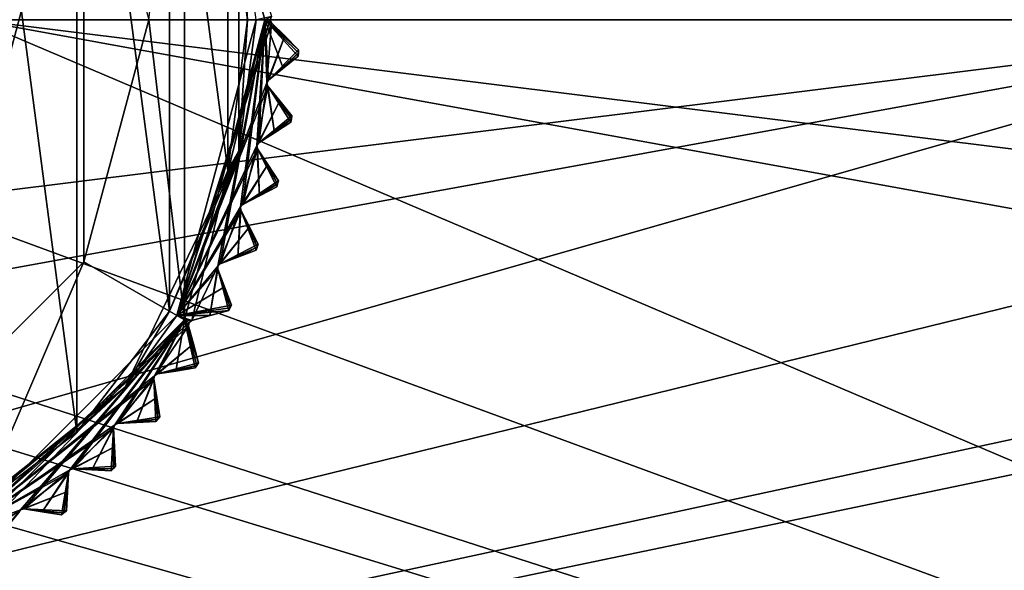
# Model space of a CAD drawing. Header units: millimetres. Extents: x -114 to 114, y -48 to 36.
# Tile 209 of 256: x 32 to 55, y -13 to 0. Entities that reach past the tile are written whole.
import ezdxf

# ---------------------------------------------------------------- set-up
doc = ezdxf.new("R2010")
doc.units = ezdxf.units.MM
doc.header["$LTSCALE"] = 65.185185
for name, color, linetype in [('2', 7, 'CONTINUOUS'), ('2786', 7, 'CONTINUOUS'), ('3463', 7, 'CONTINUOUS'), ('3464', 7, 'CONTINUOUS'), ('3526', 7, 'CONTINUOUS'), ('3528', 7, 'CONTINUOUS'), ('3529', 7, 'CONTINUOUS'), ('3530', 7, 'CONTINUOUS'), ('3531', 7, 'CONTINUOUS'), ('3532', 7, 'CONTINUOUS'), ('3533', 7, 'CONTINUOUS'), ('3534', 7, 'CONTINUOUS'), ('3535', 7, 'CONTINUOUS'), ('3536', 7, 'CONTINUOUS'), ('3537', 7, 'CONTINUOUS'), ('3538', 7, 'CONTINUOUS'), ('3539', 7, 'CONTINUOUS'), ('3540', 7, 'CONTINUOUS'), ('3541', 7, 'CONTINUOUS'), ('3542', 7, 'CONTINUOUS'), ('3543', 7, 'CONTINUOUS'), ('3545', 7, 'CONTINUOUS'), ('3586', 7, 'CONTINUOUS'), ('3618', 7, 'CONTINUOUS'), ('3619', 7, 'CONTINUOUS'), ('3620', 7, 'CONTINUOUS'), ('3621', 7, 'CONTINUOUS'), ('3622', 7, 'CONTINUOUS'), ('3623', 7, 'CONTINUOUS'), ('3624', 7, 'CONTINUOUS'), ('3625', 7, 'CONTINUOUS'), ('3626', 7, 'CONTINUOUS'), ('3627', 7, 'CONTINUOUS'), ('3652', 7, 'CONTINUOUS'), ('3653', 7, 'CONTINUOUS'), ('3836', 7, 'CONTINUOUS'), ('3837', 7, 'CONTINUOUS'), ('3840', 7, 'CONTINUOUS'), ('3893', 7, 'CONTINUOUS'), ('3894', 7, 'CONTINUOUS'), ('3895', 7, 'CONTINUOUS'), ('3896', 7, 'CONTINUOUS'), ('3897', 7, 'CONTINUOUS'), ('3898', 7, 'CONTINUOUS'), ('3899', 7, 'CONTINUOUS'), ('3900', 7, 'CONTINUOUS'), ('3901', 7, 'CONTINUOUS')]:
    doc.layers.add(name, color=color, linetype=linetype)

msp = doc.modelspace()

# ---------------------------------------------------------------- linework, layer by layer
at = {"layer": '2', "linetype": 'CONTINUOUS'}
for points in [[(-11.634, -6.848, 92.5), (113, -35, 92.5), (-9.8, 0, 92.5), (-11.634, -6.848, 92.5)], [(-9.8, 0, 92.5), (113, -35, 92.5), (21.275, -6.847, 92.5), (-9.8, 0, 92.5)], [(29.326, -4.231, 92.5), (113, -35, 92.5), (30.7, 0, 92.5), (29.326, -4.231, 92.5)], [(113, -35, 92.5), (68.275, -6.847, 92.5), (30.7, 0, 92.5), (113, -35, 92.5)], [(64.674, -4.231, 92.5), (63.3, 0, 92.5), (30.7, 0, 92.5), (64.674, -4.231, 92.5)], [(68.275, -6.847, 92.5), (64.674, -4.231, 92.5), (30.7, 0, 92.5), (68.275, -6.847, 92.5)], [(25.725, -6.847, 92.5), (113, -35, 92.5), (29.326, -4.231, 92.5), (25.725, -6.847, 92.5)], [(-16.649, -11.864, 92.5), (113, -35, 92.5), (-11.634, -6.848, 92.5), (-16.649, -11.864, 92.5)], [(21.275, -6.847, 92.5), (113, -35, 92.5), (25.725, -6.847, 92.5), (21.275, -6.847, 92.5)], [(-70.5, -8.8, 92.5), (113, -35, 92.5), (-67.781, -8.369, 92.5), (-70.5, -8.8, 92.5)], [(113, -35, 92.5), (-23.5, -13.7, 92.5), (-67.781, -8.369, 92.5), (113, -35, 92.5)], [(-113, -35, 92.5), (113, -35, 92.5), (-70.5, -8.8, 92.5), (-113, -35, 92.5)], [(-23.5, -13.7, 92.5), (113, -35, 92.5), (-16.649, -11.864, 92.5), (-23.5, -13.7, 92.5)]]:
    msp.add_3dface(points, dxfattribs=at)
at = {"layer": '2786', "linetype": 'CONTINUOUS'}
for points in [[(-50.5, -32.5, 90), (63.3, 0, 90), (64.674, -4.231, 90), (-50.5, -32.5, 90)], [(63.3, 0, 90), (-50.5, -32.5, 90), (25.725, -6.847, 90), (63.3, 0, 90)], [(63.3, 0, 90), (25.725, -6.847, 90), (29.326, -4.231, 90), (63.3, 0, 90)], [(63.3, 0, 90), (29.326, -4.231, 90), (30.7, 0, 90), (63.3, 0, 90)], [(-50.5, -32.5, 90), (64.674, -4.231, 90), (68.275, -6.847, 90), (-50.5, -32.5, 90)], [(110.5, -32.5, 90), (-50.5, -32.5, 90), (72.725, -6.847, 90), (110.5, -32.5, 90)], [(-50.5, -32.5, 90), (68.275, -6.847, 90), (72.725, -6.847, 90), (-50.5, -32.5, 90)]]:
    msp.add_3dface(points, dxfattribs=at)
at = {"layer": '3463', "linetype": 'CONTINUOUS'}
for points in [[(33.079, 9.584, 110), (30.271, 11.737, 110), (33.079, -9.584, 110), (33.079, 9.584, 110)], [(33.079, -9.584, 110), (30.271, 11.737, 110), (30.271, -11.737, 110), (33.079, -9.584, 110)], [(35.233, 6.777, 110), (33.079, 9.584, 110), (35.233, -6.777, 110), (35.233, 6.777, 110)], [(35.233, -6.777, 110), (33.079, 9.584, 110), (33.079, -9.584, 110), (35.233, -6.777, 110)], [(36.588, 3.508, 110), (35.233, 6.777, 110), (36.588, -3.508, 110), (36.588, 3.508, 110)], [(36.588, -3.508, 110), (35.233, 6.777, 110), (35.233, -6.777, 110), (36.588, -3.508, 110)], [(37.05, 0, 110), (36.588, 3.508, 110), (36.588, -3.508, 110), (37.05, 0, 110)]]:
    msp.add_3dface(points, dxfattribs=at)
at = {"layer": '3464', "linetype": 'CONTINUOUS'}
for points in [[(35.581, 6.975, 93), (35.581, -6.975, 93), (34.75, 0, 93), (35.581, 6.975, 93)], [(37.45, 0, 93), (35.581, -6.975, 93), (35.581, 6.975, 93), (37.45, 0, 93)], [(34.75, 0, 93), (35.581, -6.975, 93), (33.243, -5.625, 93), (34.75, 0, 93)], [(33.243, -5.625, 93), (30.475, -12.081, 93), (29.125, -9.743, 93), (33.243, -5.625, 93)], [(35.581, -6.975, 93), (30.475, -12.081, 93), (33.243, -5.625, 93), (35.581, -6.975, 93)]]:
    msp.add_3dface(points, dxfattribs=at)
at = {"layer": '3526', "linetype": 'CONTINUOUS'}
for points in [[(37.912, -0.379, 108.833), (38.233, -0.7, 108.5), (37.604, -0.071, 109.146), (37.912, -0.379, 108.833)], [(37.604, -0.071, 109.146), (38.233, -0.7, 108.5), (38.233, -0.7, 93.8), (37.604, -0.071, 109.146)], [(37.604, -0.071, 93.154), (37.604, -0.071, 109.146), (37.912, -0.379, 93.467), (37.604, -0.071, 93.154)], [(37.912, -0.379, 93.467), (37.604, -0.071, 109.146), (38.233, -0.7, 93.8), (37.912, -0.379, 93.467)]]:
    msp.add_3dface(points, dxfattribs=at)
at = {"layer": '3528', "linetype": 'CONTINUOUS'}
for points in [[(37.794, -1.884, 108.833), (38.079, -2.236, 108.5), (37.519, -1.545, 109.146), (37.794, -1.884, 108.833)], [(37.519, -1.545, 109.146), (38.079, -2.236, 108.5), (38.079, -2.236, 93.8), (37.519, -1.545, 109.146)], [(37.519, -1.545, 93.154), (37.519, -1.545, 109.146), (37.794, -1.883, 93.467), (37.519, -1.545, 93.154)], [(37.794, -1.883, 93.467), (37.519, -1.545, 109.146), (38.079, -2.236, 93.8), (37.794, -1.883, 93.467)]]:
    msp.add_3dface(points, dxfattribs=at)
at = {"layer": '3529', "linetype": 'CONTINUOUS'}
for points in [[(38.226, -0.844, 93.8), (38.226, -0.844, 108.5), (37.534, -1.404, 93.154), (38.226, -0.844, 93.8)], [(37.534, -1.404, 93.154), (38.226, -0.844, 108.5), (37.873, -1.13, 108.833), (37.534, -1.404, 93.154)], [(37.873, -1.129, 93.467), (38.226, -0.844, 93.8), (37.534, -1.404, 93.154), (37.873, -1.129, 93.467)], [(37.534, -1.404, 109.146), (37.534, -1.404, 93.154), (37.873, -1.13, 108.833), (37.534, -1.404, 109.146)]]:
    msp.add_3dface(points, dxfattribs=at)
at = {"layer": '3530', "linetype": 'CONTINUOUS'}
for points in [[(37.519, -3.367, 108.833), (37.766, -3.748, 108.5), (37.281, -3.002, 109.146), (37.519, -3.367, 108.833)], [(37.281, -3.002, 109.146), (37.766, -3.748, 108.5), (37.766, -3.748, 93.8), (37.281, -3.002, 109.146)], [(37.281, -3.002, 93.154), (37.281, -3.002, 109.146), (37.519, -3.367, 93.467), (37.281, -3.002, 93.154)], [(37.519, -3.367, 93.467), (37.281, -3.002, 109.146), (37.766, -3.748, 93.8), (37.519, -3.367, 93.467)]]:
    msp.add_3dface(points, dxfattribs=at)
at = {"layer": '3531', "linetype": 'CONTINUOUS'}
for points in [[(38.057, -2.379, 93.8), (38.057, -2.379, 108.5), (37.311, -2.863, 93.154), (38.057, -2.379, 93.8)], [(37.311, -2.863, 93.154), (38.057, -2.379, 108.5), (37.676, -2.626, 108.833), (37.311, -2.863, 93.154)], [(37.676, -2.626, 93.467), (38.057, -2.379, 93.8), (37.311, -2.863, 93.154), (37.676, -2.626, 93.467)], [(37.311, -2.863, 109.146), (37.311, -2.863, 93.154), (37.676, -2.626, 108.833), (37.311, -2.863, 109.146)]]:
    msp.add_3dface(points, dxfattribs=at)
at = {"layer": '3532', "linetype": 'CONTINUOUS'}
for points in [[(37.09, -4.814, 108.833), (37.296, -5.219, 108.5), (36.892, -4.426, 109.146), (37.09, -4.814, 108.833)], [(36.892, -4.426, 109.146), (37.296, -5.219, 108.5), (37.296, -5.219, 93.8), (36.892, -4.426, 109.146)], [(36.892, -4.426, 93.154), (36.892, -4.426, 109.146), (37.09, -4.814, 93.467), (36.892, -4.426, 93.154)], [(37.09, -4.814, 93.467), (36.892, -4.426, 109.146), (37.296, -5.219, 93.8), (37.09, -4.814, 93.467)]]:
    msp.add_3dface(points, dxfattribs=at)
at = {"layer": '3533', "linetype": 'CONTINUOUS'}
for points in [[(37.729, -3.887, 93.8), (37.729, -3.887, 108.5), (36.936, -4.291, 93.154), (37.729, -3.887, 93.8)], [(36.936, -4.291, 93.154), (37.729, -3.887, 108.5), (37.324, -4.093, 108.833), (36.936, -4.291, 93.154)], [(37.324, -4.093, 93.467), (37.729, -3.887, 93.8), (36.936, -4.291, 93.154), (37.324, -4.093, 93.467)], [(36.936, -4.291, 109.146), (36.936, -4.291, 93.154), (37.324, -4.093, 108.833), (36.936, -4.291, 109.146)]]:
    msp.add_3dface(points, dxfattribs=at)
at = {"layer": '3534', "linetype": 'CONTINUOUS'}
for points in [[(36.512, -6.208, 108.833), (36.675, -6.632, 108.5), (36.356, -5.801, 109.146), (36.512, -6.208, 108.833)], [(36.356, -5.801, 109.146), (36.675, -6.632, 108.5), (36.675, -6.632, 93.8), (36.356, -5.801, 109.146)], [(36.356, -5.801, 93.154), (36.356, -5.801, 109.146), (36.512, -6.208, 93.467), (36.356, -5.801, 93.154)], [(36.512, -6.208, 93.467), (36.356, -5.801, 109.146), (36.675, -6.632, 93.8), (36.512, -6.208, 93.467)]]:
    msp.add_3dface(points, dxfattribs=at)
at = {"layer": '3535', "linetype": 'CONTINUOUS'}
for points in [[(37.244, -5.353, 93.8), (37.244, -5.353, 108.5), (36.413, -5.672, 93.154), (37.244, -5.353, 93.8)], [(36.413, -5.672, 93.154), (37.244, -5.353, 108.5), (36.821, -5.516, 108.833), (36.413, -5.672, 93.154)], [(36.821, -5.516, 93.467), (37.244, -5.353, 93.8), (36.413, -5.672, 93.154), (36.821, -5.516, 93.467)], [(36.413, -5.672, 109.146), (36.413, -5.672, 93.154), (36.821, -5.516, 108.833), (36.413, -5.672, 109.146)]]:
    msp.add_3dface(points, dxfattribs=at)
at = {"layer": '3536', "linetype": 'CONTINUOUS'}
for points in [[(35.792, -7.535, 108.833), (35.909, -7.973, 108.5), (35.679, -7.113, 109.146), (35.792, -7.535, 108.833)], [(35.679, -7.113, 109.146), (35.909, -7.973, 108.5), (35.909, -7.973, 93.8), (35.679, -7.113, 109.146)], [(35.679, -7.113, 93.154), (35.679, -7.113, 109.146), (35.792, -7.534, 93.467), (35.679, -7.113, 93.154)], [(35.792, -7.534, 93.467), (35.679, -7.113, 109.146), (35.909, -7.973, 93.8), (35.792, -7.534, 93.467)]]:
    msp.add_3dface(points, dxfattribs=at)
at = {"layer": '3537', "linetype": 'CONTINUOUS'}
for points in [[(36.609, -6.76, 93.8), (36.609, -6.76, 108.5), (35.75, -6.991, 93.154), (36.609, -6.76, 93.8)], [(35.75, -6.991, 93.154), (36.609, -6.76, 108.5), (36.171, -6.878, 108.833), (35.75, -6.991, 93.154)], [(36.171, -6.878, 93.467), (36.609, -6.76, 93.8), (35.75, -6.991, 93.154), (36.171, -6.878, 93.467)], [(35.75, -6.991, 109.146), (35.75, -6.991, 93.154), (36.171, -6.878, 108.833), (35.75, -6.991, 109.146)]]:
    msp.add_3dface(points, dxfattribs=at)
at = {"layer": '3538', "linetype": 'CONTINUOUS'}
for points in [[(34.937, -8.778, 108.833), (35.008, -9.226, 108.5), (34.869, -8.347, 109.146), (34.937, -8.778, 108.833)], [(34.869, -8.347, 109.146), (35.008, -9.226, 108.5), (35.008, -9.226, 93.8), (34.869, -8.347, 109.146)], [(34.869, -8.347, 93.154), (34.869, -8.347, 109.146), (34.937, -8.778, 93.467), (34.869, -8.347, 93.154)], [(34.937, -8.778, 93.467), (34.869, -8.347, 109.146), (35.008, -9.226, 93.8), (34.937, -8.778, 93.467)]]:
    msp.add_3dface(points, dxfattribs=at)
at = {"layer": '3539', "linetype": 'CONTINUOUS'}
for points in [[(35.831, -8.094, 93.8), (35.831, -8.094, 108.5), (34.952, -8.233, 93.154), (35.831, -8.094, 93.8)], [(34.952, -8.233, 93.154), (35.831, -8.094, 108.5), (35.383, -8.165, 108.833), (34.952, -8.233, 93.154)], [(35.383, -8.165, 93.467), (35.831, -8.094, 93.8), (34.952, -8.233, 93.154), (35.383, -8.165, 93.467)], [(34.952, -8.233, 109.146), (34.952, -8.233, 93.154), (35.383, -8.165, 108.833), (34.952, -8.233, 109.146)]]:
    msp.add_3dface(points, dxfattribs=at)
at = {"layer": '3540', "linetype": 'CONTINUOUS'}
for points in [[(33.957, -9.926, 108.833), (33.981, -10.379, 108.5), (33.934, -9.49, 109.146), (33.957, -9.926, 108.833)], [(33.934, -9.49, 109.146), (33.981, -10.379, 108.5), (33.981, -10.379, 93.8), (33.934, -9.49, 109.146)], [(33.934, -9.49, 93.154), (33.934, -9.49, 109.146), (33.957, -9.925, 93.467), (33.934, -9.49, 93.154)], [(33.957, -9.925, 93.467), (33.934, -9.49, 109.146), (33.981, -10.379, 93.8), (33.957, -9.925, 93.467)]]:
    msp.add_3dface(points, dxfattribs=at)
at = {"layer": '3541', "linetype": 'CONTINUOUS'}
for points in [[(34.917, -9.338, 93.8), (34.917, -9.338, 108.5), (34.029, -9.385, 93.154), (34.917, -9.338, 93.8)], [(34.029, -9.385, 93.154), (34.917, -9.338, 108.5), (34.464, -9.362, 108.833), (34.029, -9.385, 93.154)], [(34.464, -9.362, 93.467), (34.917, -9.338, 93.8), (34.029, -9.385, 93.154), (34.464, -9.362, 93.467)], [(34.029, -9.385, 109.146), (34.029, -9.385, 93.154), (34.464, -9.362, 108.833), (34.029, -9.385, 109.146)]]:
    msp.add_3dface(points, dxfattribs=at)
at = {"layer": '3542', "linetype": 'CONTINUOUS'}
for points in [[(32.862, -10.964, 108.833), (32.838, -11.417, 108.5), (32.885, -10.529, 109.146), (32.862, -10.964, 108.833)], [(32.885, -10.529, 109.146), (32.838, -11.417, 108.5), (32.838, -11.417, 93.8), (32.885, -10.529, 109.146)], [(32.862, -10.964, 93.467), (32.885, -10.529, 109.146), (32.838, -11.417, 93.8), (32.862, -10.964, 93.467)], [(32.885, -10.529, 93.154), (32.885, -10.529, 109.146), (32.862, -10.964, 93.467), (32.885, -10.529, 93.154)]]:
    msp.add_3dface(points, dxfattribs=at)
at = {"layer": '3543', "linetype": 'CONTINUOUS'}
for points in [[(33.879, -10.481, 93.8), (33.879, -10.481, 108.5), (32.99, -10.434, 93.154), (33.879, -10.481, 93.8)], [(32.99, -10.434, 93.154), (33.879, -10.481, 108.5), (33.426, -10.457, 108.833), (32.99, -10.434, 93.154)], [(33.426, -10.457, 93.467), (33.879, -10.481, 93.8), (32.99, -10.434, 93.154), (33.426, -10.457, 93.467)], [(32.99, -10.434, 109.146), (32.99, -10.434, 93.154), (33.426, -10.457, 108.833), (32.99, -10.434, 109.146)]]:
    msp.add_3dface(points, dxfattribs=at)
at = {"layer": '3545', "linetype": 'CONTINUOUS'}
for points in [[(32.726, -11.508, 93.8), (32.726, -11.508, 108.5), (31.847, -11.369, 93.154), (32.726, -11.508, 93.8)], [(31.847, -11.369, 93.154), (32.726, -11.508, 108.5), (32.278, -11.437, 108.833), (31.847, -11.369, 93.154)], [(32.278, -11.437, 93.467), (32.726, -11.508, 93.8), (31.847, -11.369, 93.154), (32.278, -11.437, 93.467)], [(31.847, -11.369, 109.146), (31.847, -11.369, 93.154), (32.278, -11.437, 108.833), (31.847, -11.369, 109.146)]]:
    msp.add_3dface(points, dxfattribs=at)
at = {"layer": '3586', "linetype": 'CONTINUOUS'}
for points in [[(37.45, 0, 93), (35.581, 6.975, 93), (37.604, 0.071, 93.154), (37.45, 0, 93)], [(37.45, 0, 93), (37.604, 0.071, 93.154), (37.575, 0, 93.125), (37.45, 0, 93)], [(35.581, -6.975, 93), (37.45, 0, 93), (35.75, -6.991, 93.154), (35.581, -6.975, 93)], [(35.75, -6.991, 93.154), (37.45, 0, 93), (36.358, -5.725, 93.125), (35.75, -6.991, 93.154)], [(37.45, 0, 93), (36.413, -5.672, 93.154), (36.358, -5.725, 93.125), (37.45, 0, 93)], [(36.413, -5.672, 93.154), (37.45, 0, 93), (36.886, -4.349, 93.125), (36.413, -5.672, 93.154)], [(37.45, 0, 93), (36.936, -4.291, 93.154), (36.886, -4.349, 93.125), (37.45, 0, 93)], [(36.936, -4.291, 93.154), (37.45, 0, 93), (37.267, -2.926, 93.125), (36.936, -4.291, 93.154)], [(37.45, 0, 93), (37.311, -2.863, 93.154), (37.267, -2.926, 93.125), (37.45, 0, 93)], [(37.311, -2.863, 93.154), (37.45, 0, 93), (37.498, -1.471, 93.125), (37.311, -2.863, 93.154)], [(37.45, 0, 93), (37.604, -0.071, 93.154), (37.912, -0.379, 93.467), (37.45, 0, 93)], [(37.604, -0.071, 93.154), (37.45, 0, 93), (37.575, 0, 93.125), (37.604, -0.071, 93.154)], [(37.45, 0, 93), (37.912, -0.379, 93.467), (38.233, -0.7, 93.8), (37.45, 0, 93)], [(37.45, 0, 93), (38.233, -0.7, 93.8), (38.23, -0.772, 93.8), (37.45, 0, 93)], [(37.45, 0, 93), (38.226, -0.844, 93.8), (37.873, -1.129, 93.467), (37.45, 0, 93)], [(38.226, -0.844, 93.8), (37.45, 0, 93), (38.23, -0.772, 93.8), (38.226, -0.844, 93.8)], [(37.45, 0, 93), (37.873, -1.129, 93.467), (37.534, -1.404, 93.154), (37.45, 0, 93)], [(37.45, 0, 93), (37.534, -1.404, 93.154), (37.498, -1.471, 93.125), (37.45, 0, 93)], [(37.676, -2.626, 93.467), (37.311, -2.863, 93.154), (37.498, -1.471, 93.125), (37.676, -2.626, 93.467)], [(37.519, -1.545, 93.154), (37.676, -2.626, 93.467), (37.498, -1.471, 93.125), (37.519, -1.545, 93.154)], [(37.519, -1.545, 93.154), (37.794, -1.883, 93.467), (38.068, -2.307, 93.8), (37.519, -1.545, 93.154)], [(37.519, -1.545, 93.154), (38.057, -2.379, 93.8), (37.676, -2.626, 93.467), (37.519, -1.545, 93.154)], [(38.057, -2.379, 93.8), (37.519, -1.545, 93.154), (38.068, -2.307, 93.8), (38.057, -2.379, 93.8)], [(37.794, -1.883, 93.467), (38.079, -2.236, 93.8), (38.068, -2.307, 93.8), (37.794, -1.883, 93.467)], [(37.324, -4.093, 93.467), (36.936, -4.291, 93.154), (37.267, -2.926, 93.125), (37.324, -4.093, 93.467)], [(37.281, -3.002, 93.154), (37.324, -4.093, 93.467), (37.267, -2.926, 93.125), (37.281, -3.002, 93.154)], [(37.281, -3.002, 93.154), (37.519, -3.367, 93.467), (37.747, -3.818, 93.8), (37.281, -3.002, 93.154)], [(37.281, -3.002, 93.154), (37.729, -3.887, 93.8), (37.324, -4.093, 93.467), (37.281, -3.002, 93.154)], [(37.729, -3.887, 93.8), (37.281, -3.002, 93.154), (37.747, -3.818, 93.8), (37.729, -3.887, 93.8)], [(37.519, -3.367, 93.467), (37.766, -3.748, 93.8), (37.747, -3.818, 93.8), (37.519, -3.367, 93.467)], [(36.821, -5.516, 93.467), (36.413, -5.672, 93.154), (36.886, -4.349, 93.125), (36.821, -5.516, 93.467)], [(36.892, -4.426, 93.154), (36.821, -5.516, 93.467), (36.886, -4.349, 93.125), (36.892, -4.426, 93.154)], [(36.892, -4.426, 93.154), (37.244, -5.353, 93.8), (36.821, -5.516, 93.467), (36.892, -4.426, 93.154)], [(36.892, -4.426, 93.154), (37.09, -4.814, 93.467), (37.27, -5.286, 93.8), (36.892, -4.426, 93.154)], [(37.244, -5.353, 93.8), (36.892, -4.426, 93.154), (37.27, -5.286, 93.8), (37.244, -5.353, 93.8)], [(37.09, -4.814, 93.467), (37.296, -5.219, 93.8), (37.27, -5.286, 93.8), (37.09, -4.814, 93.467)], [(36.171, -6.878, 93.467), (35.75, -6.991, 93.154), (36.358, -5.725, 93.125), (36.171, -6.878, 93.467)], [(36.356, -5.801, 93.154), (36.171, -6.878, 93.467), (36.358, -5.725, 93.125), (36.356, -5.801, 93.154)], [(36.356, -5.801, 93.154), (36.609, -6.76, 93.8), (36.171, -6.878, 93.467), (36.356, -5.801, 93.154)], [(36.356, -5.801, 93.154), (36.512, -6.208, 93.467), (36.642, -6.696, 93.8), (36.356, -5.801, 93.154)], [(36.609, -6.76, 93.8), (36.356, -5.801, 93.154), (36.642, -6.696, 93.8), (36.609, -6.76, 93.8)], [(36.512, -6.208, 93.467), (36.675, -6.632, 93.8), (36.642, -6.696, 93.8), (36.512, -6.208, 93.467)], [(30.475, -12.081, 93), (35.581, -6.975, 93), (30.613, -12.179, 93.154), (30.475, -12.081, 93)], [(30.613, -12.179, 93.154), (35.581, -6.975, 93), (31.773, -11.387, 93.125), (30.613, -12.179, 93.154)], [(35.581, -6.975, 93), (31.847, -11.369, 93.154), (31.773, -11.387, 93.125), (35.581, -6.975, 93)], [(31.847, -11.369, 93.154), (35.581, -6.975, 93), (32.918, -10.46, 93.125), (31.847, -11.369, 93.154)], [(35.581, -6.975, 93), (32.99, -10.434, 93.154), (32.918, -10.46, 93.125), (35.581, -6.975, 93)], [(32.99, -10.434, 93.154), (35.581, -6.975, 93), (33.96, -9.418, 93.125), (32.99, -10.434, 93.154)], [(35.581, -6.975, 93), (34.029, -9.385, 93.154), (33.96, -9.418, 93.125), (35.581, -6.975, 93)], [(34.029, -9.385, 93.154), (35.581, -6.975, 93), (34.887, -8.273, 93.125), (34.029, -9.385, 93.154)], [(35.581, -6.975, 93), (34.952, -8.233, 93.154), (34.887, -8.273, 93.125), (35.581, -6.975, 93)], [(35.581, -6.975, 93), (35.383, -8.165, 93.467), (34.952, -8.233, 93.154), (35.581, -6.975, 93)], [(35.581, -6.975, 93), (35.831, -8.094, 93.8), (35.383, -8.165, 93.467), (35.581, -6.975, 93)], [(35.581, -6.975, 93), (35.679, -7.113, 93.154), (35.792, -7.534, 93.467), (35.581, -6.975, 93)], [(35.679, -7.113, 93.154), (35.581, -6.975, 93), (35.689, -7.037, 93.125), (35.679, -7.113, 93.154)], [(35.581, -6.975, 93), (35.792, -7.534, 93.467), (35.909, -7.973, 93.8), (35.581, -6.975, 93)], [(35.581, -6.975, 93), (35.909, -7.973, 93.8), (35.87, -8.033, 93.8), (35.581, -6.975, 93)], [(35.581, -6.975, 93), (35.75, -6.991, 93.154), (35.689, -7.037, 93.125), (35.581, -6.975, 93)], [(35.831, -8.094, 93.8), (35.581, -6.975, 93), (35.87, -8.033, 93.8), (35.831, -8.094, 93.8)], [(34.464, -9.362, 93.467), (34.029, -9.385, 93.154), (34.887, -8.273, 93.125), (34.464, -9.362, 93.467)], [(34.869, -8.347, 93.154), (34.464, -9.362, 93.467), (34.887, -8.273, 93.125), (34.869, -8.347, 93.154)], [(34.869, -8.347, 93.154), (34.917, -9.338, 93.8), (34.464, -9.362, 93.467), (34.869, -8.347, 93.154)], [(34.869, -8.347, 93.154), (34.937, -8.778, 93.467), (34.963, -9.282, 93.8), (34.869, -8.347, 93.154)], [(34.917, -9.338, 93.8), (34.869, -8.347, 93.154), (34.963, -9.282, 93.8), (34.917, -9.338, 93.8)], [(34.937, -8.778, 93.467), (35.008, -9.226, 93.8), (34.963, -9.282, 93.8), (34.937, -8.778, 93.467)], [(33.426, -10.457, 93.467), (32.99, -10.434, 93.154), (33.96, -9.418, 93.125), (33.426, -10.457, 93.467)], [(33.934, -9.49, 93.154), (33.426, -10.457, 93.467), (33.96, -9.418, 93.125), (33.934, -9.49, 93.154)], [(33.934, -9.49, 93.154), (33.879, -10.481, 93.8), (33.426, -10.457, 93.467), (33.934, -9.49, 93.154)], [(33.879, -10.481, 93.8), (33.934, -9.49, 93.154), (33.93, -10.43, 93.8), (33.879, -10.481, 93.8)], [(33.934, -9.49, 93.154), (33.957, -9.925, 93.467), (33.93, -10.43, 93.8), (33.934, -9.49, 93.154)], [(33.957, -9.925, 93.467), (33.981, -10.379, 93.8), (33.93, -10.43, 93.8), (33.957, -9.925, 93.467)], [(32.278, -11.437, 93.467), (31.847, -11.369, 93.154), (32.918, -10.46, 93.125), (32.278, -11.437, 93.467)], [(32.885, -10.529, 93.154), (32.278, -11.437, 93.467), (32.918, -10.46, 93.125), (32.885, -10.529, 93.154)], [(32.885, -10.529, 93.154), (32.726, -11.508, 93.8), (32.278, -11.437, 93.467), (32.885, -10.529, 93.154)], [(32.726, -11.508, 93.8), (32.885, -10.529, 93.154), (32.782, -11.463, 93.8), (32.726, -11.508, 93.8)], [(32.885, -10.529, 93.154), (32.862, -10.964, 93.467), (32.782, -11.463, 93.8), (32.885, -10.529, 93.154)], [(32.862, -10.964, 93.467), (32.838, -11.417, 93.8), (32.782, -11.463, 93.8), (32.862, -10.964, 93.467)], [(31.035, -12.292, 93.467), (30.613, -12.179, 93.154), (31.773, -11.387, 93.125), (31.035, -12.292, 93.467)], [(31.733, -11.452, 93.154), (31.035, -12.292, 93.467), (31.773, -11.387, 93.125), (31.733, -11.452, 93.154)]]:
    msp.add_3dface(points, dxfattribs=at)
at = {"layer": '3618', "linetype": 'CONTINUOUS'}
for points in [[(37.604, 0.071, 93.154), (37.604, 0.071, 109.146), (37.575, 0, 109.175), (37.604, 0.071, 93.154)], [(37.575, 0, 93.125), (37.604, 0.071, 93.154), (37.575, 0, 109.175), (37.575, 0, 93.125)], [(37.604, -0.071, 109.146), (37.604, -0.071, 93.154), (37.575, 0, 93.125), (37.604, -0.071, 109.146)], [(37.604, -0.071, 109.146), (37.575, 0, 93.125), (37.575, 0, 109.175), (37.604, -0.071, 109.146)]]:
    msp.add_3dface(points, dxfattribs=at)
at = {"layer": '3619', "linetype": 'CONTINUOUS'}
for points in [[(37.534, -1.404, 93.154), (37.534, -1.404, 109.146), (37.498, -1.471, 109.175), (37.534, -1.404, 93.154)], [(37.498, -1.471, 93.125), (37.534, -1.404, 93.154), (37.498, -1.471, 109.175), (37.498, -1.471, 93.125)], [(37.519, -1.545, 109.146), (37.519, -1.545, 93.154), (37.498, -1.471, 93.125), (37.519, -1.545, 109.146)], [(37.519, -1.545, 109.146), (37.498, -1.471, 93.125), (37.498, -1.471, 109.175), (37.519, -1.545, 109.146)]]:
    msp.add_3dface(points, dxfattribs=at)
at = {"layer": '3620', "linetype": 'CONTINUOUS'}
for points in [[(37.311, -2.863, 93.154), (37.311, -2.863, 109.146), (37.267, -2.926, 109.175), (37.311, -2.863, 93.154)], [(37.267, -2.926, 93.125), (37.311, -2.863, 93.154), (37.267, -2.926, 109.175), (37.267, -2.926, 93.125)], [(37.281, -3.002, 109.146), (37.281, -3.002, 93.154), (37.267, -2.926, 93.125), (37.281, -3.002, 109.146)], [(37.281, -3.002, 109.146), (37.267, -2.926, 93.125), (37.267, -2.926, 109.175), (37.281, -3.002, 109.146)]]:
    msp.add_3dface(points, dxfattribs=at)
at = {"layer": '3621', "linetype": 'CONTINUOUS'}
for points in [[(36.936, -4.291, 93.154), (36.936, -4.291, 109.146), (36.886, -4.349, 109.175), (36.936, -4.291, 93.154)], [(36.886, -4.349, 93.125), (36.936, -4.291, 93.154), (36.886, -4.349, 109.175), (36.886, -4.349, 93.125)], [(36.892, -4.426, 109.146), (36.892, -4.426, 93.154), (36.886, -4.349, 93.125), (36.892, -4.426, 109.146)], [(36.892, -4.426, 109.146), (36.886, -4.349, 93.125), (36.886, -4.349, 109.175), (36.892, -4.426, 109.146)]]:
    msp.add_3dface(points, dxfattribs=at)
at = {"layer": '3622', "linetype": 'CONTINUOUS'}
for points in [[(36.413, -5.672, 93.154), (36.413, -5.672, 109.146), (36.358, -5.725, 109.175), (36.413, -5.672, 93.154)], [(36.358, -5.725, 93.125), (36.413, -5.672, 93.154), (36.358, -5.725, 109.175), (36.358, -5.725, 93.125)], [(36.356, -5.801, 109.146), (36.356, -5.801, 93.154), (36.358, -5.725, 93.125), (36.356, -5.801, 109.146)], [(36.356, -5.801, 109.146), (36.358, -5.725, 93.125), (36.358, -5.725, 109.175), (36.356, -5.801, 109.146)]]:
    msp.add_3dface(points, dxfattribs=at)
at = {"layer": '3623', "linetype": 'CONTINUOUS'}
for points in [[(35.679, -7.113, 109.146), (35.679, -7.113, 93.154), (35.689, -7.037, 93.125), (35.679, -7.113, 109.146)], [(35.679, -7.113, 109.146), (35.689, -7.037, 93.125), (35.689, -7.037, 109.175), (35.679, -7.113, 109.146)], [(35.75, -6.991, 93.154), (35.75, -6.991, 109.146), (35.689, -7.037, 109.175), (35.75, -6.991, 93.154)], [(35.689, -7.037, 93.125), (35.75, -6.991, 93.154), (35.689, -7.037, 109.175), (35.689, -7.037, 93.125)]]:
    msp.add_3dface(points, dxfattribs=at)
at = {"layer": '3624', "linetype": 'CONTINUOUS'}
for points in [[(34.952, -8.233, 93.154), (34.952, -8.233, 109.146), (34.887, -8.273, 109.175), (34.952, -8.233, 93.154)], [(34.887, -8.273, 93.125), (34.952, -8.233, 93.154), (34.887, -8.273, 109.175), (34.887, -8.273, 93.125)], [(34.869, -8.347, 109.146), (34.869, -8.347, 93.154), (34.887, -8.273, 93.125), (34.869, -8.347, 109.146)], [(34.869, -8.347, 109.146), (34.887, -8.273, 93.125), (34.887, -8.273, 109.175), (34.869, -8.347, 109.146)]]:
    msp.add_3dface(points, dxfattribs=at)
at = {"layer": '3625', "linetype": 'CONTINUOUS'}
for points in [[(33.934, -9.49, 109.146), (33.934, -9.49, 93.154), (33.96, -9.418, 93.125), (33.934, -9.49, 109.146)], [(33.934, -9.49, 109.146), (33.96, -9.418, 93.125), (33.96, -9.418, 109.175), (33.934, -9.49, 109.146)], [(34.029, -9.385, 93.154), (34.029, -9.385, 109.146), (33.96, -9.418, 109.175), (34.029, -9.385, 93.154)], [(33.96, -9.418, 93.125), (34.029, -9.385, 93.154), (33.96, -9.418, 109.175), (33.96, -9.418, 93.125)]]:
    msp.add_3dface(points, dxfattribs=at)
at = {"layer": '3626', "linetype": 'CONTINUOUS'}
for points in [[(32.885, -10.529, 109.146), (32.885, -10.529, 93.154), (32.918, -10.46, 93.125), (32.885, -10.529, 109.146)], [(32.885, -10.529, 109.146), (32.918, -10.46, 93.125), (32.918, -10.46, 109.175), (32.885, -10.529, 109.146)], [(32.99, -10.434, 93.154), (32.99, -10.434, 109.146), (32.918, -10.46, 109.175), (32.99, -10.434, 93.154)], [(32.918, -10.46, 93.125), (32.99, -10.434, 93.154), (32.918, -10.46, 109.175), (32.918, -10.46, 93.125)]]:
    msp.add_3dface(points, dxfattribs=at)
at = {"layer": '3627', "linetype": 'CONTINUOUS'}
for points in [[(31.733, -11.452, 109.146), (31.733, -11.452, 93.154), (31.773, -11.387, 93.125), (31.733, -11.452, 109.146)], [(31.733, -11.452, 109.146), (31.773, -11.387, 93.125), (31.773, -11.387, 109.175), (31.733, -11.452, 109.146)], [(31.847, -11.369, 93.154), (31.847, -11.369, 109.146), (31.773, -11.387, 109.175), (31.847, -11.369, 93.154)], [(31.773, -11.387, 93.125), (31.847, -11.369, 93.154), (31.773, -11.387, 109.175), (31.773, -11.387, 93.125)]]:
    msp.add_3dface(points, dxfattribs=at)
at = {"layer": '3652', "linetype": 'CONTINUOUS'}
for points in [[(33.243, -5.625, 93.5), (29.125, -9.743, 93.5), (33.243, 5.625, 93.5), (33.243, -5.625, 93.5)], [(33.243, 5.625, 93.5), (29.125, -9.743, 93.5), (29.587, -1.978, 93.5), (33.243, 5.625, 93.5)], [(29.587, 1.978, 93.5), (33.243, 5.625, 93.5), (29.587, -1.978, 93.5), (29.587, 1.978, 93.5)], [(34.75, 0, 93.5), (33.243, -5.625, 93.5), (33.243, 5.625, 93.5), (34.75, 0, 93.5)]]:
    msp.add_3dface(points, dxfattribs=at)
at = {"layer": '3653', "linetype": 'CONTINUOUS'}
for points in [[(34.75, 0, 93), (33.243, -5.625, 93), (34.75, 0, 93.5), (34.75, 0, 93)], [(33.243, -5.625, 93), (33.243, -5.625, 93.5), (34.75, 0, 93.5), (33.243, -5.625, 93)], [(33.243, -5.625, 93), (29.125, -9.743, 93), (33.243, -5.625, 93.5), (33.243, -5.625, 93)], [(29.125, -9.743, 93), (29.125, -9.743, 93.5), (33.243, -5.625, 93.5), (29.125, -9.743, 93)]]:
    msp.add_3dface(points, dxfattribs=at)
at = {"layer": '3836', "linetype": 'CONTINUOUS'}
for points in [[(35.408, -6.875, 109.5), (37.575, 0, 109.175), (37.25, 0, 109.5), (35.408, -6.875, 109.5)], [(37.575, 0, 109.175), (37.604, 0.071, 109.146), (37.25, 0, 109.5), (37.575, 0, 109.175)], [(37.604, -0.071, 109.146), (37.575, 0, 109.175), (35.408, -6.875, 109.5), (37.604, -0.071, 109.146)], [(37.498, -1.471, 109.175), (37.604, -0.071, 109.146), (35.408, -6.875, 109.5), (37.498, -1.471, 109.175)], [(37.912, -0.379, 108.833), (37.604, -0.071, 109.146), (37.498, -1.471, 109.175), (37.912, -0.379, 108.833)], [(37.534, -1.404, 109.146), (37.912, -0.379, 108.833), (37.498, -1.471, 109.175), (37.534, -1.404, 109.146)], [(38.233, -0.7, 108.5), (37.912, -0.379, 108.833), (37.534, -1.404, 109.146), (38.233, -0.7, 108.5)], [(38.233, -0.7, 108.5), (37.534, -1.404, 109.146), (38.23, -0.772, 108.5), (38.233, -0.7, 108.5)], [(37.534, -1.404, 109.146), (37.873, -1.13, 108.833), (38.23, -0.772, 108.5), (37.534, -1.404, 109.146)], [(37.873, -1.13, 108.833), (38.226, -0.844, 108.5), (38.23, -0.772, 108.5), (37.873, -1.13, 108.833)], [(37.519, -1.545, 109.146), (37.498, -1.471, 109.175), (35.408, -6.875, 109.5), (37.519, -1.545, 109.146)], [(37.267, -2.926, 109.175), (37.519, -1.545, 109.146), (35.408, -6.875, 109.5), (37.267, -2.926, 109.175)], [(37.794, -1.884, 108.833), (37.519, -1.545, 109.146), (37.267, -2.926, 109.175), (37.794, -1.884, 108.833)], [(37.311, -2.863, 109.146), (37.794, -1.884, 108.833), (37.267, -2.926, 109.175), (37.311, -2.863, 109.146)], [(38.079, -2.236, 108.5), (37.794, -1.884, 108.833), (37.311, -2.863, 109.146), (38.079, -2.236, 108.5)], [(38.079, -2.236, 108.5), (37.311, -2.863, 109.146), (38.068, -2.307, 108.5), (38.079, -2.236, 108.5)], [(37.311, -2.863, 109.146), (37.676, -2.626, 108.833), (38.068, -2.307, 108.5), (37.311, -2.863, 109.146)], [(37.676, -2.626, 108.833), (38.057, -2.379, 108.5), (38.068, -2.307, 108.5), (37.676, -2.626, 108.833)], [(37.281, -3.002, 109.146), (37.267, -2.926, 109.175), (35.408, -6.875, 109.5), (37.281, -3.002, 109.146)], [(36.886, -4.349, 109.175), (37.281, -3.002, 109.146), (35.408, -6.875, 109.5), (36.886, -4.349, 109.175)], [(37.519, -3.367, 108.833), (37.281, -3.002, 109.146), (36.886, -4.349, 109.175), (37.519, -3.367, 108.833)], [(36.936, -4.291, 109.146), (37.519, -3.367, 108.833), (36.886, -4.349, 109.175), (36.936, -4.291, 109.146)], [(37.766, -3.748, 108.5), (37.519, -3.367, 108.833), (36.936, -4.291, 109.146), (37.766, -3.748, 108.5)], [(37.766, -3.748, 108.5), (36.936, -4.291, 109.146), (37.747, -3.818, 108.5), (37.766, -3.748, 108.5)], [(36.936, -4.291, 109.146), (37.324, -4.093, 108.833), (37.747, -3.818, 108.5), (36.936, -4.291, 109.146)], [(37.324, -4.093, 108.833), (37.729, -3.887, 108.5), (37.747, -3.818, 108.5), (37.324, -4.093, 108.833)], [(36.892, -4.426, 109.146), (36.886, -4.349, 109.175), (35.408, -6.875, 109.5), (36.892, -4.426, 109.146)], [(36.358, -5.725, 109.175), (36.892, -4.426, 109.146), (35.408, -6.875, 109.5), (36.358, -5.725, 109.175)], [(37.09, -4.814, 108.833), (36.892, -4.426, 109.146), (36.358, -5.725, 109.175), (37.09, -4.814, 108.833)], [(36.413, -5.672, 109.146), (37.09, -4.814, 108.833), (36.358, -5.725, 109.175), (36.413, -5.672, 109.146)], [(37.296, -5.219, 108.5), (37.09, -4.814, 108.833), (36.413, -5.672, 109.146), (37.296, -5.219, 108.5)], [(37.296, -5.219, 108.5), (36.413, -5.672, 109.146), (37.27, -5.286, 108.5), (37.296, -5.219, 108.5)], [(36.413, -5.672, 109.146), (36.821, -5.516, 108.833), (37.27, -5.286, 108.5), (36.413, -5.672, 109.146)], [(36.821, -5.516, 108.833), (37.244, -5.353, 108.5), (37.27, -5.286, 108.5), (36.821, -5.516, 108.833)], [(36.356, -5.801, 109.146), (36.358, -5.725, 109.175), (35.408, -6.875, 109.5), (36.356, -5.801, 109.146)], [(36.512, -6.208, 108.833), (36.356, -5.801, 109.146), (35.408, -6.875, 109.5), (36.512, -6.208, 108.833)], [(36.675, -6.632, 108.5), (36.512, -6.208, 108.833), (35.408, -6.875, 109.5), (36.675, -6.632, 108.5)], [(36.675, -6.632, 108.5), (35.408, -6.875, 109.5), (36.642, -6.696, 108.5), (36.675, -6.632, 108.5)], [(35.408, -6.875, 109.5), (36.609, -6.76, 108.5), (36.642, -6.696, 108.5), (35.408, -6.875, 109.5)], [(36.171, -6.878, 108.833), (36.609, -6.76, 108.5), (35.408, -6.875, 109.5), (36.171, -6.878, 108.833)], [(30.375, -11.908, 109.5), (35.689, -7.037, 109.175), (35.408, -6.875, 109.5), (30.375, -11.908, 109.5)], [(35.679, -7.113, 109.146), (35.689, -7.037, 109.175), (30.375, -11.908, 109.5), (35.679, -7.113, 109.146)], [(35.75, -6.991, 109.146), (36.171, -6.878, 108.833), (35.408, -6.875, 109.5), (35.75, -6.991, 109.146)], [(35.689, -7.037, 109.175), (35.75, -6.991, 109.146), (35.408, -6.875, 109.5), (35.689, -7.037, 109.175)], [(34.887, -8.273, 109.175), (35.679, -7.113, 109.146), (30.375, -11.908, 109.5), (34.887, -8.273, 109.175)], [(35.792, -7.535, 108.833), (35.679, -7.113, 109.146), (34.887, -8.273, 109.175), (35.792, -7.535, 108.833)], [(34.952, -8.233, 109.146), (35.792, -7.535, 108.833), (34.887, -8.273, 109.175), (34.952, -8.233, 109.146)], [(35.909, -7.973, 108.5), (35.792, -7.535, 108.833), (34.952, -8.233, 109.146), (35.909, -7.973, 108.5)], [(35.909, -7.973, 108.5), (34.952, -8.233, 109.146), (35.87, -8.033, 108.5), (35.909, -7.973, 108.5)], [(34.952, -8.233, 109.146), (35.383, -8.165, 108.833), (35.87, -8.033, 108.5), (34.952, -8.233, 109.146)], [(35.383, -8.165, 108.833), (35.831, -8.094, 108.5), (35.87, -8.033, 108.5), (35.383, -8.165, 108.833)], [(34.869, -8.347, 109.146), (34.887, -8.273, 109.175), (30.375, -11.908, 109.5), (34.869, -8.347, 109.146)], [(33.96, -9.418, 109.175), (34.869, -8.347, 109.146), (30.375, -11.908, 109.5), (33.96, -9.418, 109.175)], [(34.937, -8.778, 108.833), (34.869, -8.347, 109.146), (33.96, -9.418, 109.175), (34.937, -8.778, 108.833)], [(34.029, -9.385, 109.146), (34.937, -8.778, 108.833), (33.96, -9.418, 109.175), (34.029, -9.385, 109.146)], [(35.008, -9.226, 108.5), (34.937, -8.778, 108.833), (34.029, -9.385, 109.146), (35.008, -9.226, 108.5)], [(35.008, -9.226, 108.5), (34.029, -9.385, 109.146), (34.963, -9.282, 108.5), (35.008, -9.226, 108.5)], [(34.029, -9.385, 109.146), (34.464, -9.362, 108.833), (34.963, -9.282, 108.5), (34.029, -9.385, 109.146)], [(34.464, -9.362, 108.833), (34.917, -9.338, 108.5), (34.963, -9.282, 108.5), (34.464, -9.362, 108.833)], [(33.934, -9.49, 109.146), (33.96, -9.418, 109.175), (30.375, -11.908, 109.5), (33.934, -9.49, 109.146)], [(32.918, -10.46, 109.175), (33.934, -9.49, 109.146), (30.375, -11.908, 109.5), (32.918, -10.46, 109.175)], [(33.957, -9.926, 108.833), (33.934, -9.49, 109.146), (32.918, -10.46, 109.175), (33.957, -9.926, 108.833)], [(32.99, -10.434, 109.146), (33.957, -9.926, 108.833), (32.918, -10.46, 109.175), (32.99, -10.434, 109.146)], [(33.981, -10.379, 108.5), (33.957, -9.926, 108.833), (32.99, -10.434, 109.146), (33.981, -10.379, 108.5)], [(32.885, -10.529, 109.146), (32.918, -10.46, 109.175), (30.375, -11.908, 109.5), (32.885, -10.529, 109.146)], [(33.981, -10.379, 108.5), (32.99, -10.434, 109.146), (33.93, -10.43, 108.5), (33.981, -10.379, 108.5)], [(32.99, -10.434, 109.146), (33.426, -10.457, 108.833), (33.93, -10.43, 108.5), (32.99, -10.434, 109.146)], [(33.426, -10.457, 108.833), (33.879, -10.481, 108.5), (33.93, -10.43, 108.5), (33.426, -10.457, 108.833)], [(31.773, -11.387, 109.175), (32.885, -10.529, 109.146), (30.375, -11.908, 109.5), (31.773, -11.387, 109.175)], [(32.862, -10.964, 108.833), (32.885, -10.529, 109.146), (31.773, -11.387, 109.175), (32.862, -10.964, 108.833)], [(31.847, -11.369, 109.146), (32.862, -10.964, 108.833), (31.773, -11.387, 109.175), (31.847, -11.369, 109.146)], [(32.838, -11.417, 108.5), (32.862, -10.964, 108.833), (31.847, -11.369, 109.146), (32.838, -11.417, 108.5)], [(31.733, -11.452, 109.146), (31.773, -11.387, 109.175), (30.375, -11.908, 109.5), (31.733, -11.452, 109.146)], [(32.838, -11.417, 108.5), (31.847, -11.369, 109.146), (32.782, -11.463, 108.5), (32.838, -11.417, 108.5)], [(31.847, -11.369, 109.146), (32.278, -11.437, 108.833), (32.782, -11.463, 108.5), (31.847, -11.369, 109.146)], [(32.278, -11.437, 108.833), (32.726, -11.508, 108.5), (32.782, -11.463, 108.5), (32.278, -11.437, 108.833)]]:
    msp.add_3dface(points, dxfattribs=at)
at = {"layer": '3837', "linetype": 'CONTINUOUS'}
for points in [[(35.408, -6.875, 109.5), (37.25, 0, 109.5), (35.408, -6.875, 109.8), (35.408, -6.875, 109.5)], [(35.408, -6.875, 109.8), (37.25, 0, 109.5), (37.25, 0, 109.8), (35.408, -6.875, 109.8)], [(30.375, -11.908, 109.5), (35.408, -6.875, 109.5), (30.375, -11.908, 109.8), (30.375, -11.908, 109.5)], [(30.375, -11.908, 109.8), (35.408, -6.875, 109.5), (35.408, -6.875, 109.8), (30.375, -11.908, 109.8)]]:
    msp.add_3dface(points, dxfattribs=at)
at = {"layer": '3840', "linetype": 'CONTINUOUS'}
for points in [[(36.588, 3.508, 110), (37.05, 0, 110), (36.848, 3.047, 109.941), (36.588, 3.508, 110)], [(36.848, 3.047, 109.941), (37.05, 0, 110), (36.848, -3.047, 109.941), (36.848, 3.047, 109.941)], [(37.25, 0, 109.8), (36.848, 3.047, 109.941), (36.848, -3.047, 109.941), (37.25, 0, 109.8)], [(35.408, -6.875, 109.8), (37.25, 0, 109.8), (36.848, -3.047, 109.941), (35.408, -6.875, 109.8)], [(37.05, 0, 110), (36.588, -3.508, 110), (36.848, -3.047, 109.941), (37.05, 0, 110)], [(36.848, -3.047, 109.941), (35.233, -6.777, 110), (34.204, -8.536, 109.941), (36.848, -3.047, 109.941)], [(35.408, -6.875, 109.8), (36.848, -3.047, 109.941), (34.204, -8.536, 109.941), (35.408, -6.875, 109.8)], [(36.588, -3.508, 110), (35.233, -6.777, 110), (36.848, -3.047, 109.941), (36.588, -3.508, 110)], [(35.233, -6.777, 110), (33.079, -9.584, 110), (34.204, -8.536, 109.941), (35.233, -6.777, 110)], [(30.375, -11.908, 109.8), (35.408, -6.875, 109.8), (34.204, -8.536, 109.941), (30.375, -11.908, 109.8)], [(34.204, -8.536, 109.941), (30.271, -11.737, 110), (29.44, -12.336, 109.941), (34.204, -8.536, 109.941)], [(30.375, -11.908, 109.8), (34.204, -8.536, 109.941), (29.44, -12.336, 109.941), (30.375, -11.908, 109.8)], [(33.079, -9.584, 110), (30.271, -11.737, 110), (34.204, -8.536, 109.941), (33.079, -9.584, 110)]]:
    msp.add_3dface(points, dxfattribs=at)
at = {"layer": '3893', "linetype": 'CONTINUOUS'}
for points in [[(38.226, -0.844, 108.5), (38.226, -0.844, 93.8), (38.23, -0.772, 93.8), (38.226, -0.844, 108.5)], [(38.226, -0.844, 108.5), (38.23, -0.772, 93.8), (38.23, -0.772, 108.5), (38.226, -0.844, 108.5)], [(38.233, -0.7, 93.8), (38.233, -0.7, 108.5), (38.23, -0.772, 108.5), (38.233, -0.7, 93.8)], [(38.23, -0.772, 93.8), (38.233, -0.7, 93.8), (38.23, -0.772, 108.5), (38.23, -0.772, 93.8)]]:
    msp.add_3dface(points, dxfattribs=at)
at = {"layer": '3894', "linetype": 'CONTINUOUS'}
for points in [[(38.079, -2.236, 93.8), (38.079, -2.236, 108.5), (38.068, -2.307, 108.5), (38.079, -2.236, 93.8)], [(38.068, -2.307, 93.8), (38.079, -2.236, 93.8), (38.068, -2.307, 108.5), (38.068, -2.307, 93.8)], [(38.057, -2.379, 108.5), (38.057, -2.379, 93.8), (38.068, -2.307, 93.8), (38.057, -2.379, 108.5)], [(38.057, -2.379, 108.5), (38.068, -2.307, 93.8), (38.068, -2.307, 108.5), (38.057, -2.379, 108.5)]]:
    msp.add_3dface(points, dxfattribs=at)
at = {"layer": '3895', "linetype": 'CONTINUOUS'}
for points in [[(37.729, -3.887, 108.5), (37.729, -3.887, 93.8), (37.747, -3.818, 93.8), (37.729, -3.887, 108.5)], [(37.729, -3.887, 108.5), (37.747, -3.818, 93.8), (37.747, -3.818, 108.5), (37.729, -3.887, 108.5)], [(37.766, -3.748, 93.8), (37.766, -3.748, 108.5), (37.747, -3.818, 108.5), (37.766, -3.748, 93.8)], [(37.747, -3.818, 93.8), (37.766, -3.748, 93.8), (37.747, -3.818, 108.5), (37.747, -3.818, 93.8)]]:
    msp.add_3dface(points, dxfattribs=at)
at = {"layer": '3896', "linetype": 'CONTINUOUS'}
for points in [[(37.296, -5.219, 93.8), (37.296, -5.219, 108.5), (37.27, -5.286, 108.5), (37.296, -5.219, 93.8)], [(37.27, -5.286, 93.8), (37.296, -5.219, 93.8), (37.27, -5.286, 108.5), (37.27, -5.286, 93.8)], [(37.244, -5.353, 108.5), (37.244, -5.353, 93.8), (37.27, -5.286, 93.8), (37.244, -5.353, 108.5)], [(37.244, -5.353, 108.5), (37.27, -5.286, 93.8), (37.27, -5.286, 108.5), (37.244, -5.353, 108.5)]]:
    msp.add_3dface(points, dxfattribs=at)
at = {"layer": '3897', "linetype": 'CONTINUOUS'}
for points in [[(36.675, -6.632, 93.8), (36.675, -6.632, 108.5), (36.642, -6.696, 108.5), (36.675, -6.632, 93.8)], [(36.642, -6.696, 93.8), (36.675, -6.632, 93.8), (36.642, -6.696, 108.5), (36.642, -6.696, 93.8)], [(36.609, -6.76, 108.5), (36.609, -6.76, 93.8), (36.642, -6.696, 93.8), (36.609, -6.76, 108.5)], [(36.609, -6.76, 108.5), (36.642, -6.696, 93.8), (36.642, -6.696, 108.5), (36.609, -6.76, 108.5)]]:
    msp.add_3dface(points, dxfattribs=at)
at = {"layer": '3898', "linetype": 'CONTINUOUS'}
for points in [[(35.909, -7.973, 93.8), (35.909, -7.973, 108.5), (35.87, -8.033, 108.5), (35.909, -7.973, 93.8)], [(35.87, -8.033, 93.8), (35.909, -7.973, 93.8), (35.87, -8.033, 108.5), (35.87, -8.033, 93.8)], [(35.831, -8.094, 108.5), (35.831, -8.094, 93.8), (35.87, -8.033, 93.8), (35.831, -8.094, 108.5)], [(35.831, -8.094, 108.5), (35.87, -8.033, 93.8), (35.87, -8.033, 108.5), (35.831, -8.094, 108.5)]]:
    msp.add_3dface(points, dxfattribs=at)
at = {"layer": '3899', "linetype": 'CONTINUOUS'}
for points in [[(34.917, -9.338, 108.5), (34.917, -9.338, 93.8), (34.963, -9.282, 93.8), (34.917, -9.338, 108.5)], [(34.917, -9.338, 108.5), (34.963, -9.282, 93.8), (34.963, -9.282, 108.5), (34.917, -9.338, 108.5)], [(35.008, -9.226, 93.8), (35.008, -9.226, 108.5), (34.963, -9.282, 108.5), (35.008, -9.226, 93.8)], [(34.963, -9.282, 93.8), (35.008, -9.226, 93.8), (34.963, -9.282, 108.5), (34.963, -9.282, 93.8)]]:
    msp.add_3dface(points, dxfattribs=at)
at = {"layer": '3900', "linetype": 'CONTINUOUS'}
for points in [[(33.879, -10.481, 108.5), (33.879, -10.481, 93.8), (33.93, -10.43, 93.8), (33.879, -10.481, 108.5)], [(33.879, -10.481, 108.5), (33.93, -10.43, 93.8), (33.93, -10.43, 108.5), (33.879, -10.481, 108.5)], [(33.981, -10.379, 93.8), (33.981, -10.379, 108.5), (33.93, -10.43, 108.5), (33.981, -10.379, 93.8)], [(33.93, -10.43, 93.8), (33.981, -10.379, 93.8), (33.93, -10.43, 108.5), (33.93, -10.43, 93.8)]]:
    msp.add_3dface(points, dxfattribs=at)
at = {"layer": '3901', "linetype": 'CONTINUOUS'}
for points in [[(32.838, -11.417, 93.8), (32.838, -11.417, 108.5), (32.782, -11.463, 108.5), (32.838, -11.417, 93.8)], [(32.782, -11.463, 93.8), (32.838, -11.417, 93.8), (32.782, -11.463, 108.5), (32.782, -11.463, 93.8)], [(32.726, -11.508, 108.5), (32.726, -11.508, 93.8), (32.782, -11.463, 93.8), (32.726, -11.508, 108.5)], [(32.726, -11.508, 108.5), (32.782, -11.463, 93.8), (32.782, -11.463, 108.5), (32.726, -11.508, 108.5)]]:
    msp.add_3dface(points, dxfattribs=at)

doc.saveas('drawing.dxf')
